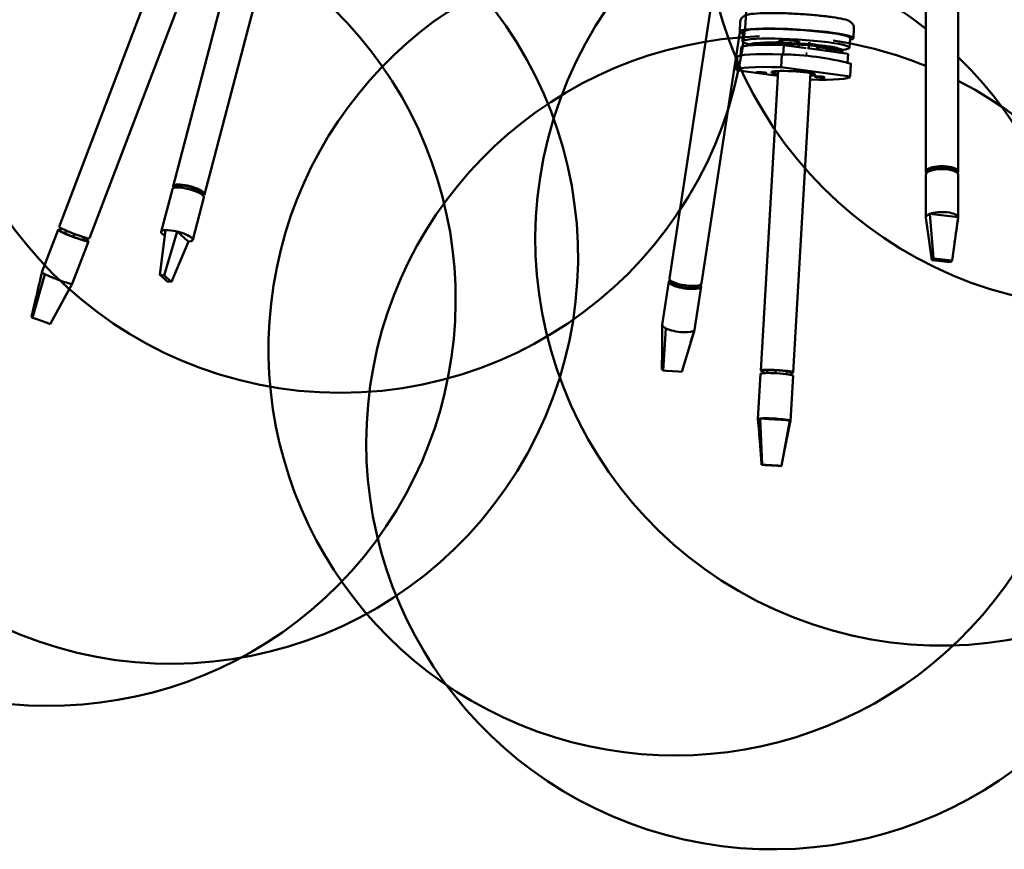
# Model space of a CAD drawing. Header units: millimetres. Extents: x 224 to 3432, y 73 to 2441.
# Tile 19 of 27: x 2579 to 2882, y 1496 to 1751. Entities that reach past the tile are written whole.
import ezdxf

# ---------------------------------------------------------------- set-up
doc = ezdxf.new("R2010")
doc.units = ezdxf.units.MM
doc.header["$LTSCALE"] = 12
doc.layers.add('Widoczne (ISO)', color=7, linetype='Continuous', lineweight=50)

msp = doc.modelspace()

# ---------------------------------------------------------------- linework, layer by layer
at = {"layer": 'Widoczne (ISO)'}
for p, q in [((2857.97, 1792.01), (2857.97, 1704.23)), ((2867.97, 1792.1), (2867.97, 1704.23)), ((2649.45, 1787.01), (2626.6, 1699.79)), ((2659.21, 1784.8), (2636.27, 1697.26)), ((2623.78, 1771.92), (2591.57, 1687.3)), ((2633.3, 1768.82), (2600.92, 1683.75)), ((2791.8, 1754.13), (2779.17, 1671.43)), ((2800.77, 1747.3), (2800.94, 1750.28)), ((2800.85, 1747.13), (2789.06, 1669.92)), ((2801.77, 1747.24), (2801.6, 1744.26)), ((2819.31, 1747.91), (2819.31, 1747.81)), ((2822.3, 1747.7), (2822.3, 1747.6)), ((2835.71, 1745.27), (2835.89, 1748.25)), ((2806.5, 1743.69), (2806.47, 1743.23)), ((2809.49, 1743.51), (2809.48, 1743.27)), ((2811.44, 1743.9), (2811.41, 1743.48)), ((2811.59, 1743.93), (2811.56, 1743.25)), ((2813.72, 1744.08), (2813, 1744.42)), ((2813.75, 1744.65), (2813.72, 1744.08)), ((2818.83, 1744.22), (2819.09, 1744.1)), ((2819.1, 1744.23), (2819, 1742.54)), ((2822.09, 1744.06), (2821.98, 1742.14)), ((2834.71, 1745.33), (2834.54, 1742.35)), ((2801.18, 1742.38), (2801.04, 1739.96)), ((2809.49, 1743.42), (2811.41, 1743.48)), ((2814.3, 1743.17), (2814.14, 1740.32)), ((2821.22, 1742.24), (2814.3, 1743.17)), ((2834.12, 1740.5), (2821.59, 1742.19)), ((2824.57, 1743.18), (2824.49, 1741.8)), ((2826.28, 1742.29), (2824.53, 1742.44)), ((2824.98, 1743.01), (2828.01, 1742.74)), ((2834.12, 1740.5), (2833.96, 1737.7)), ((2834.12, 1740.46), (2833.96, 1737.69)), ((2799.78, 1735.48), (2800.01, 1739.45)), ((2813.53, 1736.33), (2813.76, 1740.31)), ((2834.95, 1737.44), (2834.72, 1733.47)), ((2799.78, 1735.46), (2812.51, 1733.74)), ((2812.59, 1735.2), (2807.25, 1643.08)), ((2834.72, 1733.47), (2813.53, 1736.33)), ((2822.57, 1734.56), (2817.23, 1642.5)), ((2834.72, 1733.45), (2834.95, 1737.43)), ((2858.74, 1704.2), (2858.74, 1704.37)), ((2859.22, 1704.92), (2859.22, 1704.92)), ((2863.39, 1705.68), (2860.6, 1705.44)), ((2860.6, 1705.44), (2860.6, 1704.8)), ((2861.03, 1705.54), (2861.03, 1705.47)), ((2862.41, 1705.69), (2862.41, 1705.59)), ((2863.39, 1704.99), (2863.39, 1705.68)), ((2865.74, 1705.33), (2865.74, 1705.35)), ((2865.84, 1705.32), (2865.84, 1705.3)), ((2866.5, 1705.04), (2866.5, 1704.5)), ((2867.06, 1704.27), (2866.5, 1705.04)), ((2866.71, 1704.75), (2866.71, 1704.92)), ((2857.97, 1703.29), (2857.97, 1690.13)), ((2867.97, 1703.29), (2867.97, 1690.13)), ((2626.36, 1698.86), (2622.93, 1685.78)), ((2627.26, 1699.33), (2627.33, 1699.6)), ((2627.45, 1699.78), (2627.34, 1699.34)), ((2629.04, 1700.03), (2627.45, 1699.78)), ((2628.85, 1699.33), (2629.04, 1700.03)), ((2629.01, 1700.05), (2629, 1700.03)), ((2629.22, 1700.02), (2629.23, 1700.04)), ((2632.49, 1699.37), (2632.3, 1698.63)), ((2634.79, 1698.37), (2632.49, 1699.37)), ((2632.57, 1699.36), (2632.57, 1699.34)), ((2633.33, 1699.09), (2633.31, 1699.02)), ((2634.05, 1698.7), (2634.07, 1698.78)), ((2634.25, 1698.69), (2634.23, 1698.62)), ((2634.3, 1698.67), (2634.28, 1698.59)), ((2634.61, 1697.71), (2634.79, 1698.37)), ((2636.03, 1696.32), (2632.61, 1683.25)), ((2635.48, 1697.18), (2635.55, 1697.45)), ((2859.26, 1691.28), (2861.8, 1690.99)), ((2860.36, 1677.55), (2859.26, 1691.28)), ((2861.8, 1690.99), (2865.41, 1690.58)), ((2865.41, 1690.58), (2867.95, 1690.28)), ((2866.05, 1676.9), (2867.95, 1690.28)), ((2591.22, 1686.37), (2586.25, 1673.33)), ((2591.91, 1686.09), (2592.2, 1686.85)), ((2593.7, 1686.15), (2593.37, 1685.28)), ((2622.55, 1672.54), (2624.26, 1686.29)), ((2859.89, 1677.06), (2858.4, 1687.15)), ((2593.37, 1685.28), (2595.9, 1684.24)), ((2595.9, 1684.24), (2596.23, 1685.12)), ((2599.29, 1684.07), (2598.96, 1683.21)), ((2598.96, 1683.21), (2599.86, 1683.09)), ((2599.86, 1683.09), (2600.14, 1683.83)), ((2623.89, 1672.37), (2627.83, 1685.84)), ((2627.83, 1685.84), (2628.84, 1684.93)), ((2628.84, 1684.93), (2630.27, 1683.64)), ((2630.27, 1683.64), (2631.28, 1682.73)), ((2600.56, 1682.81), (2595.59, 1669.77)), ((2626.14, 1670.34), (2631.28, 1682.73)), ((2860.36, 1677.55), (2859.89, 1677.06)), ((2859.89, 1677.06), (2860.93, 1676.94)), ((2861.41, 1677.43), (2860.36, 1677.55)), ((2860.93, 1676.94), (2864.53, 1676.53)), ((2865.01, 1677.01), (2861.41, 1677.43)), ((2866.05, 1676.9), (2865.01, 1677.01)), ((2865.57, 1676.41), (2866.05, 1676.9)), ((2864.53, 1676.53), (2865.57, 1676.41)), ((2583.38, 1659.36), (2587.17, 1672.72)), ((2622.55, 1672.54), (2622.96, 1672.17)), ((2623.89, 1672.37), (2622.55, 1672.54)), ((2622.96, 1672.17), (2624.39, 1670.88)), ((2624.3, 1672), (2623.89, 1672.37)), ((2625.73, 1670.71), (2624.3, 1672)), ((2624.39, 1670.88), (2624.8, 1670.51)), ((2588.85, 1657.4), (2595.52, 1669.73)), ((2624.8, 1670.51), (2626.14, 1670.34)), ((2626.14, 1670.34), (2625.73, 1670.71)), ((2779.03, 1670.48), (2776.99, 1657.18)), ((2779.77, 1670.26), (2779.82, 1670.58)), ((2781.57, 1669.83), (2781.46, 1669.12)), ((2781.46, 1669.12), (2784.18, 1668.51)), ((2784.18, 1668.51), (2784.29, 1669.25)), ((2788.91, 1668.97), (2786.88, 1655.67)), ((2787.34, 1668.54), (2788.17, 1669.19)), ((2787.44, 1669.17), (2787.34, 1668.54)), ((2788.17, 1669.19), (2788.19, 1669.31)), ((2583.07, 1659.6), (2584.2, 1664.4)), ((2583.38, 1659.36), (2583.07, 1659.6)), ((2584.38, 1659), (2583.38, 1659.36)), ((2587.84, 1657.76), (2584.38, 1659)), ((2588.85, 1657.4), (2587.84, 1657.76)), ((2777.25, 1643.07), (2778.11, 1656.08)), ((2782.96, 1642.72), (2786.84, 1655.54)), ((2776.85, 1643.53), (2776.93, 1649.44)), ((2777.25, 1643.07), (2776.85, 1643.53)), ((2778.3, 1643), (2777.25, 1643.07)), ((2781.92, 1642.78), (2778.3, 1643)), ((2782.96, 1642.72), (2781.92, 1642.78)), ((2807.19, 1642.08), (2806.38, 1628.17)), ((2807.95, 1642.29), (2808, 1643.03)), ((2808.51, 1643.21), (2808.51, 1643.2)), ((2809.24, 1643.25), (2809.19, 1642.35)), ((2811.83, 1643.22), (2809.24, 1643.25)), ((2809.72, 1643.27), (2809.72, 1643.24)), ((2811.13, 1643.25), (2811.12, 1643.23)), ((2811.78, 1642.3), (2811.83, 1643.22)), ((2814.82, 1642.96), (2814.82, 1642.97)), ((2814.89, 1642.96), (2814.89, 1642.96)), ((2815.24, 1642.9), (2815.19, 1642.01)), ((2816.46, 1642.58), (2815.24, 1642.9)), ((2815.95, 1642.72), (2815.95, 1642.78)), ((2815.99, 1642.77), (2815.99, 1642.71)), ((2817.17, 1641.5), (2816.37, 1627.59)), ((2816.42, 1641.81), (2816.46, 1642.58)), ((2816.44, 1641.8), (2816.48, 1642.54)), ((2807.09, 1628.38), (2809.75, 1628.19)), ((2807.69, 1614.24), (2807.09, 1628.38)), ((2809.75, 1628.19), (2813.51, 1627.93)), ((2813.51, 1627.93), (2816.17, 1627.74)), ((2813.63, 1613.83), (2816.17, 1627.74)), ((2807.5, 1614.11), (2807.36, 1616.22)), ((2807.69, 1614.24), (2807.5, 1614.11)), ((2807.5, 1614.11), (2808.59, 1614.04)), ((2808.78, 1614.17), (2807.69, 1614.24)), ((2808.59, 1614.04), (2812.35, 1613.77)), ((2812.54, 1613.91), (2808.78, 1614.17)), ((2812.35, 1613.77), (2813.44, 1613.7)), ((2813.63, 1613.83), (2812.54, 1613.91)), ((2813.44, 1613.7), (2813.63, 1613.83))]:
    msp.add_line(p, q, dxfattribs=at)
for centre in [(2914.96, 1787.52), (2678.05, 1761.27)]:
    msp.add_circle(centre, 125, dxfattribs=at)
for centre, start, end in [((2862.97, 1683.56), 68.3439, 63.138), ((2626.06, 1677.98), 64.6983, 59.9459), ((2588.44, 1665.02), 76.7457, 45.5965), ((2780.92, 1649.77), 89.3636, 45.8626), ((2780.92, 1649.77), 51.9477, 68.4423), ((2810.97, 1620.93), 91.8736, 62.8723), ((2810.97, 1620.93), 67.9154, 81.4874)]:
    msp.add_arc(centre, 125, start, end, dxfattribs=at)
for centre, major_axis, ratio, start_param, end_param in [((2818.24, 1746.28), (-17.47, 1.01), 0.096476, 2.8019, 6.622878), ((2818.24, 1746.28), (16.47, -0.96), 0.096476, 0, 3.141593), ((2818.07, 1743.3), (16.47, -0.96), 0.096476, 5.2949, 10.05024), ((2818.01, 1742.3), (-14.47, 0.84), 0.096476, 2.682276, 6.338707), ((2818.07, 1743.3), (-6.99, 0.41), 0.096476, 5.38987, 6.598443), ((2815.92, 1744.32), (-2.99, 0.17), 0.096476, 3.376162, 6.517755), ((2818.07, 1743.3), (6.99, -0.41), 0.096476, 0.153882, 0.967104), ((2817.48, 1738.44), (-17.47, 1.01), 0.096476, 4.932612, 6.283185), ((2817.65, 1741.42), (-16.47, 0.96), 0.096476, 4.922552, 6.283185), ((2820.38, 1740.47), (-1.5, 0.09), 0.096476, 3.883396, 4.199665), ((2827.14, 1742.52), (2.99, -0.17), 0.096476, 4.42336, 7.564953), ((2817.65, 1741.42), (16.47, -0.96), 0.096476, 0, 0.018917), ((2817.48, 1738.44), (17.47, -1.01), 0.096476, 0, 0.008857), ((2817.25, 1734.46), (-17.47, 1.01), 0.096476, 4.932612, 6.292042), ((2817.25, 1734.46), (-6.74, 0.39), 0.096476, 2.475953, 7.085618), ((2817.25, 1734.46), (17.47, -1.01), 0.096476, 5.020619, 6.292042), ((2862.97, 1704.23), (5, 0), 0.34202, 6.004858, 9.703105), ((2862.97, 1703.29), (-5, 0), 0.34202, 3.141593, 6.283185), ((2862.97, 1704.23), (4.3, 0), 0.34202, 6.239214, 9.468749), ((2862.97, 1704.23), (-4.25, 0), 0.34202, 5.302295, 6.183689), ((2862.97, 1704.7), (-3.8, 0), 0.34202, 6.074514, 6.116196), ((2862.97, 1704.23), (4.25, 0), 0.34202, 0.589906, 1.4713), ((2862.97, 1704.7), (3.8, 0), 0.34202, 6.262554, 6.491857), ((2631.44, 1698.52), (4.84, -1.27), 0.260462, 5.903443, 9.80452), ((2631.19, 1697.59), (-4.84, 1.27), 0.260462, 3.141593, 6.283185), ((2631.44, 1698.52), (4.16, -1.09), 0.260462, 6.130539, 9.577425), ((2631.44, 1698.52), (-4.11, 1.08), 0.260462, 6.092161, 6.283185), ((2631.56, 1698.99), (-3.68, 0.96), 0.260462, 6.239519, 6.384839), ((2631.44, 1698.52), (4.11, -1.08), 0.260462, 1.379772, 2.261166), ((2631.44, 1698.52), (4.11, -1.08), 0.260462, 0, 0.69037), ((2631.56, 1698.99), (3.68, -0.96), 0.260462, 0.013304, 0.043667), ((2862.97, 1690.13), (-5, 0), 0.34202, 5.547803, 6.334116), ((2862.97, 1690.13), (5, 0), 0.34202, 0.087652, 2.406211), ((2862.97, 1690.13), (5, 0), 0.34202, 6.231764, 6.370837), ((2595.89, 1684.59), (-4.67, 1.78), 0.075912, 5.727587, 9.980377), ((2596.24, 1685.52), (4.67, -1.78), 0.075912, 3.141593, 6.283185), ((2595.89, 1684.59), (-3.97, 1.51), 0.075912, 0.031259, 0.912653), ((2627.77, 1684.51), (-4.84, 1.27), 0.260462, 5.589907, 7.04574), ((2627.77, 1684.51), (-4.84, 1.27), 0.260462, 4.766873, 5.589907), ((2595.89, 1684.59), (-3.97, 1.51), 0.075912, 1.602055, 2.483449), ((2627.77, 1684.51), (4.84, -1.27), 0.260462, 5.589907, 7.908466), ((2590.92, 1671.55), (-4.67, 1.78), 0.075912, 0, 0.667145), ((2590.92, 1671.55), (4.67, -1.78), 0.075912, 3.808737, 6.127296), ((2783.97, 1669.72), (-4.94, 0.75), 0.276363, 5.928014, 9.779949), ((2784.11, 1670.67), (4.94, -0.75), 0.276363, 3.141593, 6.283185), ((2590.92, 1671.55), (4.67, -1.78), 0.075912, 6.127296, 6.283185), ((2783.97, 1669.72), (-4.2, 0.64), 0.276363, 0.091895, 0.973289), ((2783.97, 1669.72), (-4.2, 0.64), 0.276363, 1.662691, 2.544085), ((2781.94, 1656.42), (-4.94, 0.75), 0.276363, 0, 0.72778), ((2781.94, 1656.42), (4.94, -0.75), 0.276363, 3.869373, 6.187932), ((2781.94, 1656.42), (4.94, -0.75), 0.276363, 6.187932, 6.283185), ((2812.24, 1642.79), (4.99, -0.29), 0.096476, 5.728374, 9.979589), ((2812.18, 1641.79), (-4.99, 0.29), 0.096476, 3.141593, 6.283185), ((2812.24, 1642.79), (4.29, -0.25), 0.096476, 6.130539, 9.577425), ((2812.24, 1642.79), (-4.24, 0.25), 0.096476, 5.503777, 6.283185), ((2812.24, 1642.79), (4.24, -0.25), 0.096476, 0.791388, 1.672782), ((2812.24, 1642.79), (4.24, -0.25), 0.096476, 0, 0.101986), ((2811.37, 1627.88), (4.99, -0.29), 0.096476, 0.289134, 2.607693), ((2811.37, 1627.88), (-4.99, 0.29), 0.096476, 5.749286, 6.296992), ((2811.37, 1627.88), (4.99, -0.29), 0.096476, 6.269364, 6.57232)]:
    msp.add_ellipse(centre, major_axis=major_axis, ratio=ratio, start_param=start_param, end_param=end_param, dxfattribs=at)
for centre in [(2807.48, 1734.66), (2818.84, 1735.38), (2825.42, 1733.36)]:
    msp.add_ellipse(centre, major_axis=(1.5, -0.09), ratio=0.096476, dxfattribs=at)
for points, knots in [([(2800.94, 1750.28), (2800.96, 1750.56), (2801.03, 1750.83), (2801.25, 1751.3), (2801.39, 1751.49), (2801.71, 1751.83), (2801.88, 1751.95), (2802.3, 1752.22), (2802.52, 1752.3), (2803.69, 1752.7), (2804.71, 1752.79), (2807.33, 1752.96), (2808.72, 1753), (2811.75, 1753.01), (2813.36, 1752.98), (2816.68, 1752.86), (2818.4, 1752.78), (2821.77, 1752.55), (2823.43, 1752.41), (2826.53, 1752.1), (2827.98, 1751.92), (2830.55, 1751.54), (2831.66, 1751.34), (2833.6, 1750.87), (2834.19, 1751.03), (2835.36, 1749.81), (2835.45, 1749.69), (2835.69, 1749.31), (2835.83, 1749.01), (2835.89, 1748.52), (2835.89, 1748.39), (2835.89, 1748.25)], [0.809362, 0.809362, 0.809362, 0.809362, 0.846943, 0.846943, 0.888645, 0.888645, 0.943698, 0.943698, 1.043163, 1.043163, 1.473906, 1.473906, 1.821192, 1.821192, 2.149435, 2.149435, 2.473929, 2.473929, 2.797961, 2.797961, 3.123954, 3.123954, 3.458296, 3.458296, 3.847642, 3.847642, 3.882184, 3.882184, 3.932847, 3.932847, 3.950954, 3.950954, 3.950954, 3.950954]), ([(2819.31, 1747.83), (2819.27, 1747.84), (2819.23, 1747.84), (2819.07, 1747.86), (2818.97, 1747.88), (2818.87, 1747.9), (2818.84, 1747.9), (2818.81, 1747.91), (2818.81, 1747.92), (2818.83, 1747.92), (2818.86, 1747.93), (2818.94, 1747.93), (2818.98, 1747.93), (2819.02, 1747.93)], [-0.5080812, -0.5080812, -0.5080812, -0.5080812, -0.489462, -0.489462, -0.4267952, -0.4267952, -0.3847289, -0.3847289, -0.3467974, -0.3467974, -0.3021864, -0.3021864, -0.2702649, -0.2702649, -0.2702649, -0.2702649]), ([(2822.42, 1747.69), (2822.42, 1747.69), (2822.42, 1747.69), (2822.57, 1747.67), (2822.67, 1747.65), (2822.8, 1747.63), (2822.82, 1747.62), (2822.77, 1747.61), (2822.73, 1747.61), (2822.63, 1747.61), (2822.58, 1747.61), (2822.45, 1747.61), (2822.38, 1747.61), (2822.3, 1747.62)], [-1.1202862, -1.1202862, -1.1202862, -1.1202862, -1.1191749, -1.1191749, -1.046037, -1.046037, -0.9703011, -0.9703011, -0.9226161, -0.9226161, -0.8842191, -0.8842191, -0.8483913, -0.8483913, -0.8483913, -0.8483913]), ([(2805.27, 1743.3), (2805.19, 1743.23), (2805.15, 1743.21), (2805.08, 1743.17), (2805.1, 1743.18), (2805.23, 1743.23), (2805.43, 1743.27), (2806.1, 1743.39), (2806.69, 1743.45), (2808.23, 1743.55), (2809.23, 1743.58), (2811.53, 1743.6), (2812.83, 1743.58), (2815.57, 1743.5), (2817.01, 1743.44), (2819.89, 1743.26), (2821.32, 1743.15), (2824.01, 1742.9), (2825.27, 1742.76), (2827.5, 1742.47), (2828.46, 1742.31), (2829.94, 1742.01), (2830.48, 1741.86), (2830.86, 1741.72), (2830.93, 1741.69), (2830.94, 1741.68), (2830.93, 1741.68), (2830.84, 1741.76), (2830.74, 1741.84), (2830.59, 1742.18), (2830.54, 1742.36), (2830.55, 1742.56), (2830.55, 1742.57), (2830.55, 1742.58)], [0, 0, 0, 0, 0.057996, 0.057996, 0.149306, 0.149306, 0.316185, 0.316185, 0.575858, 0.575858, 0.878329, 0.878329, 1.191911, 1.191911, 1.508511, 1.508511, 1.825725, 1.825725, 2.142033, 2.142033, 2.45448, 2.45448, 2.751095, 2.751095, 2.856526, 2.856526, 2.921602, 2.921602, 3.000513, 3.000513, 3.049921, 3.049921, 3.052324, 3.052324, 3.052324, 3.052324]), ([(2805.59, 1744.03), (2805.59, 1744.02), (2805.59, 1744.01), (2805.57, 1743.82), (2805.51, 1743.64), (2805.38, 1743.42), (2805.32, 1743.35), (2805.27, 1743.3)], [6.19284621, 6.19284621, 6.19284621, 6.19284621, 6.19500136, 6.19500136, 6.24267853, 6.24267853, 6.28318531, 6.28318531, 6.28318531, 6.28318531]), ([(2832.34, 1741.28), (2832.1, 1741.12), (2831.89, 1741.06), (2831.54, 1740.95), (2831.4, 1740.91), (2831.25, 1740.88)], [3.1839344, 3.1839344, 3.1839344, 3.1839344, 3.3109926, 3.3109926, 3.3901669, 3.3901669, 3.3901669, 3.3901669]), ([(2813.76, 1740.31), (2817.4, 1740.28), (2820.98, 1739.99), (2827.8, 1739.07), (2831.36, 1738.39), (2834.95, 1737.44)], [35.882115, 35.882115, 35.882115, 35.882115, 37.196513, 37.196513, 38.510912, 38.510912, 38.510912, 38.510912]), ([(2584.2, 1664.4), (2584.83, 1667.04), (2585.43, 1669.72), (2586.11, 1672.7), (2586.18, 1673.01), (2586.25, 1673.32)], [0, 0, 0, 0, 0.8239008, 0.8239008, 0.9202374, 0.9202374, 0.9202374, 0.9202374]), ([(2807.36, 1616.22), (2807.33, 1616.68), (2807.3, 1617.16), (2807.19, 1618.53), (2807.11, 1619.44), (2806.82, 1622.95), (2806.6, 1625.56), (2806.38, 1628.16)], [0, 0, 0, 0, 0.141634, 0.141634, 0.414196, 0.414196, 1.201869, 1.201869, 1.201869, 1.201869]), ([(2816.37, 1627.59), (2815.95, 1625.56), (2815.54, 1623.54), (2814.93, 1620.51), (2814.73, 1619.5), (2814.42, 1617.98), (2814.32, 1617.48), (2814.12, 1616.47), (2814.02, 1615.95), (2813.94, 1615.49)], [0, 0, 0, 0, 0.622583, 0.622583, 0.934129, 0.934129, 1.090378, 1.090378, 1.248387, 1.248387, 1.248387, 1.248387])]:
    msp.add_open_spline(points, degree=3, knots=knots, dxfattribs=at)
for points in [[(2811.58, 1743.76), (2811.53, 1743.76), (2811.48, 1743.77), (2811.43, 1743.77)], [(2825.04, 1743), (2824.88, 1743), (2824.72, 1743), (2824.56, 1743)], [(2806.15, 1740.38), (2806.76, 1740.39), (2807.34, 1740.4), (2807.88, 1740.41)], [(2817.21, 1740.2), (2817.48, 1740.19), (2817.75, 1740.17), (2818.02, 1740.16)], [(2858.4, 1687.15), (2858.26, 1688.12), (2858.12, 1689.08), (2857.97, 1690.05)], [(2867.96, 1690.05), (2867.58, 1687.53), (2867.2, 1685), (2866.85, 1682.55)], [(2595.59, 1669.76), (2594.22, 1667.28), (2592.85, 1664.8), (2591.5, 1662.3)], [(2776.93, 1649.44), (2776.96, 1651.96), (2776.97, 1654.55), (2776.99, 1657.12)], [(2786.87, 1655.61), (2786.46, 1654.29), (2786.06, 1652.96), (2785.65, 1651.62)]]:
    msp.add_open_spline(points, degree=3, dxfattribs=at)

doc.saveas('drawing.dxf')
